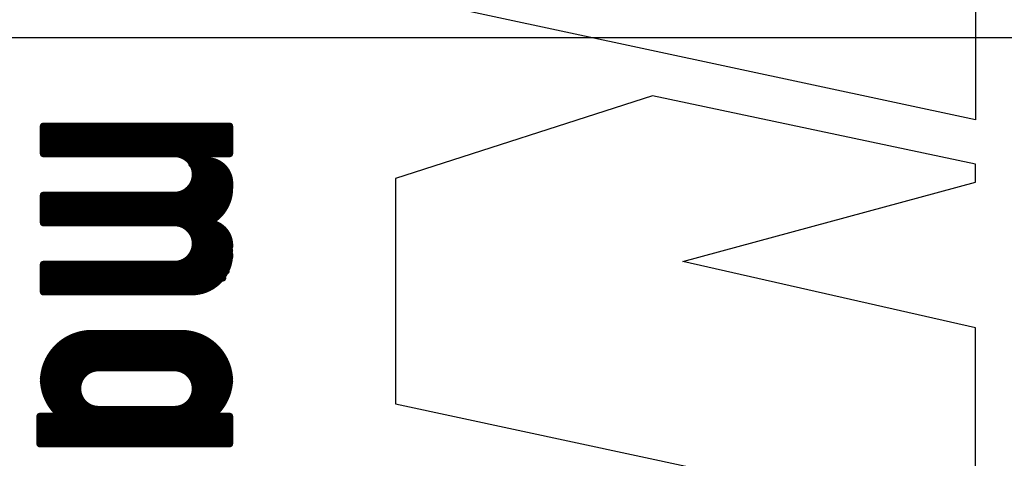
# Model space of a CAD drawing. Header units: millimetres. Extents: x 1.4 to 10.4, y 0 to 10.9.
# Tile 76 of 177: x 4.3356 to 4.4782, y 5.0349 to 5.0984. Entities that reach past the tile are written whole.
import ezdxf

# ---------------------------------------------------------------- set-up
doc = ezdxf.new("R2010")
doc.units = ezdxf.units.MM
doc.header["$MEASUREMENT"] = 0
doc.layers.add('TopLayer', color=1, linetype='Continuous')
doc.layers.add('TopOverlay', color=2, linetype='Continuous')

msp = doc.modelspace()

# ---------------------------------------------------------------- linework, layer by layer
at = {"layer": 'TopLayer'}
msp.add_line((4.16524, 5.09581), (5.52084, 5.09581), dxfattribs=at)
at = {"layer": 'TopOverlay'}
for p, q in [((4.474, 5.1114), (4.474, 5.0839)), ((4.474, 5.0839), (4.39, 5.1019)), ((4.4272, 5.0874), (4.39, 5.0754)), ((4.474, 5.0775), (4.4272, 5.0874)), ((4.474, 5.0749), (4.474, 5.0775)), ((4.39, 5.0754), (4.39, 5.0428)), ((4.4316, 5.0634), (4.474, 5.0749)), ((4.474, 5.0538), (4.4316, 5.0634)), ((4.474, 5.0248), (4.474, 5.0538)), ((4.39, 5.0428), (4.474, 5.0248))]:
    msp.add_line(p, q, dxfattribs=at)
at = {"layer": 'TopOverlay', "const_width": 0.001}
for points in [[(4.339, 5.083), (4.366, 5.083)], [(4.339, 5.083), (4.366, 5.083)], [(4.339, 5.079), (4.339, 5.083)], [(4.339, 5.0825), (4.366, 5.0825)], [(4.366, 5.079), (4.366, 5.083)], [(4.339, 5.082), (4.366, 5.082)], [(4.339, 5.0815), (4.366, 5.0815)], [(4.339, 5.081), (4.366, 5.081)], [(4.339, 5.0805), (4.366, 5.0805)], [(4.339, 5.08), (4.366, 5.08)], [(4.339, 5.0795), (4.366, 5.0795)], [(4.339, 5.079), (4.358, 5.079)], [(4.36, 5.079), (4.3625, 5.079)], [(4.36, 5.0785), (4.3625, 5.0785)], [(4.3625, 5.078), (4.3625, 5.079)], [(4.3625, 5.079), (4.366, 5.079)], [(4.3605, 5.0775), (4.364, 5.0775)], [(4.361, 5.078), (4.3625, 5.078)], [(4.361, 5.077), (4.365, 5.077)], [(4.361, 5.076), (4.3655, 5.076)], [(4.3615, 5.0765), (4.3655, 5.0765)], [(4.3615, 5.0755), (4.3655, 5.0755)], [(4.3605, 5.074), (4.366, 5.074)], [(4.361, 5.075), (4.366, 5.075)], [(4.361, 5.0745), (4.366, 5.0745)], [(4.366, 5.074), (4.366, 5.0745)], [(4.339, 5.069), (4.339, 5.073)], [(4.339, 5.073), (4.358, 5.073)], [(4.339, 5.0725), (4.3655, 5.0725)], [(4.358, 5.073), (4.3655, 5.073)], [(4.36, 5.0735), (4.3655, 5.0735)], [(4.339, 5.072), (4.3655, 5.072)], [(4.339, 5.0715), (4.365, 5.0715)], [(4.339, 5.071), (4.365, 5.071)], [(4.339, 5.0705), (4.364, 5.0705)], [(4.339, 5.07), (4.3635, 5.07)], [(4.339, 5.069), (4.358, 5.069)], [(4.3575, 5.0695), (4.3635, 5.0695)], [(4.3595, 5.069), (4.3635, 5.069)], [(4.361, 5.069), (4.3625, 5.069)], [(4.3605, 5.068), (4.364, 5.068)], [(4.361, 5.0675), (4.365, 5.0675)], [(4.361, 5.067), (4.365, 5.067)], [(4.361, 5.066), (4.3655, 5.066)], [(4.3615, 5.0665), (4.3655, 5.0665)], [(4.3615, 5.0655), (4.3655, 5.0655)], [(4.3605, 5.064), (4.366, 5.064)], [(4.361, 5.065), (4.366, 5.065)], [(4.361, 5.0645), (4.366, 5.0645)], [(4.366, 5.064), (4.366, 5.0645)], [(4.339, 5.063), (4.358, 5.063)], [(4.339, 5.059), (4.339, 5.063)], [(4.358, 5.063), (4.3655, 5.063)], [(4.36, 5.0635), (4.3655, 5.0635)], [(4.339, 5.0625), (4.3655, 5.0625)], [(4.339, 5.062), (4.3655, 5.062)], [(4.339, 5.0615), (4.365, 5.0615)], [(4.339, 5.061), (4.365, 5.061)], [(4.339, 5.0605), (4.364, 5.0605)], [(4.339, 5.06), (4.3635, 5.06)], [(4.339, 5.0595), (4.3625, 5.0595)], [(4.339, 5.059), (4.3605, 5.059)], [(4.346, 5.053), (4.359, 5.053)], [(4.346, 5.053), (4.359, 5.053)], [(4.342, 5.0515), (4.363, 5.0515)], [(4.343, 5.052), (4.3625, 5.052)], [(4.344, 5.0525), (4.361, 5.0525)], [(4.3405, 5.05), (4.3645, 5.05)], [(4.341, 5.0505), (4.364, 5.0505)], [(4.3415, 5.051), (4.3635, 5.051)], [(4.3395, 5.0485), (4.3655, 5.0485)], [(4.34, 5.0495), (4.365, 5.0495)], [(4.34, 5.049), (4.365, 5.049)], [(4.3395, 5.048), (4.345, 5.048)], [(4.3395, 5.0475), (4.345, 5.0475)], [(4.3395, 5.047), (4.3445, 5.047)], [(4.347, 5.048), (4.358, 5.048)], [(4.347, 5.048), (4.358, 5.048)], [(4.36, 5.048), (4.365, 5.048)], [(4.36, 5.0475), (4.3655, 5.0475)], [(4.3605, 5.047), (4.3655, 5.047)], [(4.3395, 5.0465), (4.344, 5.0465)], [(4.3395, 5.046), (4.344, 5.046)], [(4.3395, 5.0455), (4.344, 5.0455)], [(4.361, 5.0465), (4.3655, 5.0465)], [(4.361, 5.046), (4.3655, 5.046)], [(4.3615, 5.0455), (4.3655, 5.0455)], [(4.3395, 5.045), (4.3435, 5.045)], [(4.3395, 5.0445), (4.344, 5.0445)], [(4.3395, 5.044), (4.344, 5.044)], [(4.361, 5.045), (4.3655, 5.045)], [(4.361, 5.0445), (4.365, 5.0445)], [(4.361, 5.044), (4.365, 5.044)], [(4.34, 5.0435), (4.344, 5.0435)], [(4.3405, 5.043), (4.3445, 5.043)], [(4.3605, 5.043), (4.3645, 5.043)], [(4.361, 5.0435), (4.365, 5.0435)], [(4.3405, 5.0425), (4.345, 5.0425)], [(4.341, 5.042), (4.3475, 5.0415)], [(4.347, 5.042), (4.358, 5.042)], [(4.357, 5.042), (4.364, 5.042)], [(4.36, 5.0425), (4.364, 5.0425)], [(4.3385, 5.037), (4.3385, 5.041)], [(4.3385, 5.041), (4.341, 5.041)], [(4.3385, 5.041), (4.366, 5.041)], [(4.3385, 5.0405), (4.366, 5.0405)], [(4.3385, 5.04), (4.366, 5.04)], [(4.364, 5.041), (4.366, 5.041)], [(4.366, 5.037), (4.366, 5.041)], [(4.3385, 5.0395), (4.366, 5.0395)], [(4.3385, 5.039), (4.366, 5.039)], [(4.3385, 5.0385), (4.366, 5.0385)], [(4.3385, 5.038), (4.366, 5.038)], [(4.3385, 5.0375), (4.366, 5.0375)], [(4.3385, 5.037), (4.366, 5.037)]]:
    msp.add_lwpolyline(points, dxfattribs=at)
at = {"layer": 'TopOverlay', "const_width": 0.0005}
for points in [[(4.33875, 5.083, 1), (4.33925, 5.083, 1)], [(4.33875, 5.083, 1), (4.33925, 5.083, 1)], [(4.33875, 5.083, 1), (4.33925, 5.083, 1)], [(4.33875, 5.0825, 1), (4.33925, 5.0825, 1)], [(4.36575, 5.083, 1), (4.36625, 5.083, 1)], [(4.36575, 5.083, 1), (4.36625, 5.083, 1)], [(4.36575, 5.083, 1), (4.36625, 5.083, 1)], [(4.36575, 5.0825, 1), (4.36625, 5.0825, 1)], [(4.33875, 5.082, 1), (4.33925, 5.082, 1)], [(4.33875, 5.0815, 1), (4.33925, 5.0815, 1)], [(4.36575, 5.082, 1), (4.36625, 5.082, 1)], [(4.36575, 5.0815, 1), (4.36625, 5.0815, 1)], [(4.33875, 5.081, 1), (4.33925, 5.081, 1)], [(4.33875, 5.0805, 1), (4.33925, 5.0805, 1)], [(4.33875, 5.08, 1), (4.33925, 5.08, 1)], [(4.36575, 5.081, 1), (4.36625, 5.081, 1)], [(4.36575, 5.0805, 1), (4.36625, 5.0805, 1)], [(4.36575, 5.08, 1), (4.36625, 5.08, 1)], [(4.33875, 5.0795, 1), (4.33925, 5.0795, 1)], [(4.33875, 5.079, 1), (4.33925, 5.079, 1)], [(4.33875, 5.079, 1), (4.33925, 5.079, 1)], [(4.35775, 5.079, 1), (4.35825, 5.079, 1)], [(4.35775, 5.079, 1), (4.35825, 5.079, 1)], [(4.35975, 5.079, 1), (4.36025, 5.079, 1)], [(4.35975, 5.0785, 1), (4.36025, 5.0785, 1)], [(4.36225, 5.079, 1), (4.36275, 5.079, 1)], [(4.36225, 5.079, 1), (4.36275, 5.079, 1)], [(4.36225, 5.079, 1), (4.36275, 5.079, 1)], [(4.36225, 5.0785, 1), (4.36275, 5.0785, 1)], [(4.36575, 5.0795, 1), (4.36625, 5.0795, 1)], [(4.36575, 5.079, 1), (4.36625, 5.079, 1)], [(4.36575, 5.079, 1), (4.36625, 5.079, 1)], [(4.36025, 5.0775, 1), (4.36075, 5.0775, 1)], [(4.36075, 5.078, 1), (4.36125, 5.078, 1)], [(4.36075, 5.077, 1), (4.36125, 5.077, 1)], [(4.36225, 5.078, 1), (4.36275, 5.078, 1)], [(4.36225, 5.078, 1), (4.36275, 5.078, 1)], [(4.36225, 5.078, 1), (4.36275, 5.078, 1)], [(4.36375, 5.0775, 1), (4.36425, 5.0775, 1)], [(4.36475, 5.077, 1), (4.36525, 5.077, 1)], [(4.36075, 5.076, 1), (4.36125, 5.076, 1)], [(4.36125, 5.0765, 1), (4.36175, 5.0765, 1)], [(4.36125, 5.0755, 1), (4.36175, 5.0755, 1)], [(4.36525, 5.0765, 1), (4.36575, 5.0765, 1)], [(4.36525, 5.076, 1), (4.36575, 5.076, 1)], [(4.36525, 5.0755, 1), (4.36575, 5.0755, 1)], [(4.36025, 5.074, 1), (4.36075, 5.074, 1)], [(4.36075, 5.075, 1), (4.36125, 5.075, 1)], [(4.36075, 5.0745, 1), (4.36125, 5.0745, 1)], [(4.36575, 5.075, 1), (4.36625, 5.075, 1)], [(4.36575, 5.0745, 1), (4.36625, 5.0745, 1)], [(4.36575, 5.0745, 1), (4.36625, 5.0745, 1)], [(4.36575, 5.0745, 1), (4.36625, 5.0745, 1)], [(4.36575, 5.074, 1), (4.36625, 5.074, 1)], [(4.36575, 5.074, 1), (4.36625, 5.074, 1)], [(4.36575, 5.074, 1), (4.36625, 5.074, 1)], [(4.33875, 5.073, 1), (4.33925, 5.073, 1)], [(4.33875, 5.073, 1), (4.33925, 5.073, 1)], [(4.33875, 5.0725, 1), (4.33925, 5.0725, 1)], [(4.35775, 5.073, 1), (4.35825, 5.073, 1)], [(4.35775, 5.073, 1), (4.35825, 5.073, 1)], [(4.35775, 5.073, 1), (4.35825, 5.073, 1)], [(4.35975, 5.0735, 1), (4.36025, 5.0735, 1)], [(4.36525, 5.0735, 1), (4.36575, 5.0735, 1)], [(4.36525, 5.073, 1), (4.36575, 5.073, 1)], [(4.36525, 5.0725, 1), (4.36575, 5.0725, 1)], [(4.33875, 5.072, 1), (4.33925, 5.072, 1)], [(4.33875, 5.0715, 1), (4.33925, 5.0715, 1)], [(4.36475, 5.0715, 1), (4.36525, 5.0715, 1)], [(4.36525, 5.072, 1), (4.36575, 5.072, 1)], [(4.33875, 5.071, 1), (4.33925, 5.071, 1)], [(4.33875, 5.0705, 1), (4.33925, 5.0705, 1)], [(4.33875, 5.07, 1), (4.33925, 5.07, 1)], [(4.36325, 5.07, 1), (4.36375, 5.07, 1)], [(4.36375, 5.0705, 1), (4.36425, 5.0705, 1)], [(4.36475, 5.071, 1), (4.36525, 5.071, 1)], [(4.33875, 5.069, 1), (4.33925, 5.069, 1)], [(4.33875, 5.069, 1), (4.33925, 5.069, 1)], [(4.35725, 5.0695, 1), (4.35775, 5.0695, 1)], [(4.35775, 5.069, 1), (4.35825, 5.069, 1)], [(4.35775, 5.069, 1), (4.35825, 5.069, 1)], [(4.35925, 5.069, 1), (4.35975, 5.069, 1)], [(4.36025, 5.0685, 1), (4.36075, 5.0685, 1)], [(4.36075, 5.069, 1), (4.36125, 5.069, 1)], [(4.36225, 5.069, 1), (4.36275, 5.069, 1)], [(4.36225, 5.069, 1), (4.36275, 5.069, 1)], [(4.36325, 5.0695, 1), (4.36375, 5.0695, 1)], [(4.36325, 5.069, 1), (4.36375, 5.069, 1)], [(4.36025, 5.068, 1), (4.36075, 5.068, 1)], [(4.36075, 5.0675, 1), (4.36125, 5.0675, 1)], [(4.36075, 5.067, 1), (4.36125, 5.067, 1)], [(4.36375, 5.068, 1), (4.36425, 5.068, 1)], [(4.36475, 5.0675, 1), (4.36525, 5.0675, 1)], [(4.36475, 5.067, 1), (4.36525, 5.067, 1)], [(4.36075, 5.066, 1), (4.36125, 5.066, 1)], [(4.36125, 5.0665, 1), (4.36175, 5.0665, 1)], [(4.36125, 5.0655, 1), (4.36175, 5.0655, 1)], [(4.36525, 5.0665, 1), (4.36575, 5.0665, 1)], [(4.36525, 5.066, 1), (4.36575, 5.066, 1)], [(4.36525, 5.0655, 1), (4.36575, 5.0655, 1)], [(4.36575, 5.0655, 1), (4.36625, 5.0655, 1)], [(4.36025, 5.064, 1), (4.36075, 5.064, 1)], [(4.36075, 5.065, 1), (4.36125, 5.065, 1)], [(4.36075, 5.0645, 1), (4.36125, 5.0645, 1)], [(4.36575, 5.065, 1), (4.36625, 5.065, 1)], [(4.36575, 5.0645, 1), (4.36625, 5.0645, 1)], [(4.36575, 5.0645, 1), (4.36625, 5.0645, 1)], [(4.36575, 5.0645, 1), (4.36625, 5.0645, 1)], [(4.36575, 5.064, 1), (4.36625, 5.064, 1)], [(4.36575, 5.064, 1), (4.36625, 5.064, 1)], [(4.33875, 5.063, 1), (4.33925, 5.063, 1)], [(4.33875, 5.063, 1), (4.33925, 5.063, 1)], [(4.35775, 5.063, 1), (4.35825, 5.063, 1)], [(4.35775, 5.063, 1), (4.35825, 5.063, 1)], [(4.35775, 5.063, 1), (4.35825, 5.063, 1)], [(4.35975, 5.0635, 1), (4.36025, 5.0635, 1)], [(4.36525, 5.0635, 1), (4.36575, 5.0635, 1)], [(4.36525, 5.063, 1), (4.36575, 5.063, 1)], [(4.33875, 5.0625, 1), (4.33925, 5.0625, 1)], [(4.33875, 5.062, 1), (4.33925, 5.062, 1)], [(4.33875, 5.0615, 1), (4.33925, 5.0615, 1)], [(4.36475, 5.0615, 1), (4.36525, 5.0615, 1)], [(4.36525, 5.0625, 1), (4.36575, 5.0625, 1)], [(4.36525, 5.062, 1), (4.36575, 5.062, 1)], [(4.33875, 5.061, 1), (4.33925, 5.061, 1)], [(4.33875, 5.0605, 1), (4.33925, 5.0605, 1)], [(4.33875, 5.06, 1), (4.33925, 5.06, 1)], [(4.36325, 5.06, 1), (4.36375, 5.06, 1)], [(4.36375, 5.0605, 1), (4.36425, 5.0605, 1)], [(4.36475, 5.061, 1), (4.36525, 5.061, 1)], [(4.33875, 5.0595, 1), (4.33925, 5.0595, 1)], [(4.33875, 5.059, 1), (4.33925, 5.059, 1)], [(4.33875, 5.059, 1), (4.33925, 5.059, 1)], [(4.36025, 5.059, 1), (4.36075, 5.059, 1)], [(4.36025, 5.059, 1), (4.36075, 5.059, 1)], [(4.36225, 5.0595, 1), (4.36275, 5.0595, 1)], [(4.34575, 5.053, 1), (4.34625, 5.053, 1)], [(4.34575, 5.053, 1), (4.34625, 5.053, 1)], [(4.34575, 5.053, 1), (4.34625, 5.053, 1)], [(4.34575, 5.053, 1), (4.34625, 5.053, 1)], [(4.35875, 5.053, 1), (4.35925, 5.053, 1)], [(4.35875, 5.053, 1), (4.35925, 5.053, 1)], [(4.35875, 5.053, 1), (4.35925, 5.053, 1)], [(4.35875, 5.053, 1), (4.35925, 5.053, 1)], [(4.34175, 5.0515, 1), (4.34225, 5.0515, 1)], [(4.34275, 5.052, 1), (4.34325, 5.052, 1)], [(4.34375, 5.0525, 1), (4.34425, 5.0525, 1)], [(4.36075, 5.0525, 1), (4.36125, 5.0525, 1)], [(4.36225, 5.052, 1), (4.36275, 5.052, 1)], [(4.36275, 5.0515, 1), (4.36325, 5.0515, 1)], [(4.34025, 5.05, 1), (4.34075, 5.05, 1)], [(4.34075, 5.0505, 1), (4.34125, 5.0505, 1)], [(4.34125, 5.051, 1), (4.34175, 5.051, 1)], [(4.36325, 5.051, 1), (4.36375, 5.051, 1)], [(4.36375, 5.0505, 1), (4.36425, 5.0505, 1)], [(4.36425, 5.05, 1), (4.36475, 5.05, 1)], [(4.33925, 5.0485, 1), (4.33975, 5.0485, 1)], [(4.33975, 5.0495, 1), (4.34025, 5.0495, 1)], [(4.33975, 5.049, 1), (4.34025, 5.049, 1)], [(4.36475, 5.0495, 1), (4.36525, 5.0495, 1)], [(4.36475, 5.049, 1), (4.36525, 5.049, 1)], [(4.36525, 5.0485, 1), (4.36575, 5.0485, 1)], [(4.33925, 5.048, 1), (4.33975, 5.048, 1)], [(4.33925, 5.0475, 1), (4.33975, 5.0475, 1)], [(4.33925, 5.047, 1), (4.33975, 5.047, 1)], [(4.34425, 5.047, 1), (4.34475, 5.047, 1)], [(4.34475, 5.048, 1), (4.34525, 5.048, 1)], [(4.34475, 5.0475, 1), (4.34525, 5.0475, 1)], [(4.34675, 5.048, 1), (4.34725, 5.048, 1)], [(4.34675, 5.048, 1), (4.34725, 5.048, 1)], [(4.34675, 5.048, 1), (4.34725, 5.048, 1)], [(4.35775, 5.048, 1), (4.35825, 5.048, 1)], [(4.35775, 5.048, 1), (4.35825, 5.048, 1)], [(4.35775, 5.048, 1), (4.35825, 5.048, 1)], [(4.35975, 5.048, 1), (4.36025, 5.048, 1)], [(4.35975, 5.0475, 1), (4.36025, 5.0475, 1)], [(4.36025, 5.047, 1), (4.36075, 5.047, 1)], [(4.36475, 5.048, 1), (4.36525, 5.048, 1)], [(4.36525, 5.0475, 1), (4.36575, 5.0475, 1)], [(4.36525, 5.047, 1), (4.36575, 5.047, 1)], [(4.33875, 5.0465, 1), (4.33925, 5.0465, 1)], [(4.33875, 5.046, 1), (4.33925, 5.046, 1)], [(4.33875, 5.046, 1), (4.33925, 5.046, 1)], [(4.33925, 5.0465, 1), (4.33975, 5.0465, 1)], [(4.33925, 5.046, 1), (4.33975, 5.046, 1)], [(4.33925, 5.0455, 1), (4.33975, 5.0455, 1)], [(4.34375, 5.0465, 1), (4.34425, 5.0465, 1)], [(4.34375, 5.046, 1), (4.34425, 5.046, 1)], [(4.34375, 5.0455, 1), (4.34425, 5.0455, 1)], [(4.36075, 5.0465, 1), (4.36125, 5.0465, 1)], [(4.36075, 5.046, 1), (4.36125, 5.046, 1)], [(4.36125, 5.0455, 1), (4.36175, 5.0455, 1)], [(4.36525, 5.0465, 1), (4.36575, 5.0465, 1)], [(4.36525, 5.046, 1), (4.36575, 5.046, 1)], [(4.36525, 5.0455, 1), (4.36575, 5.0455, 1)], [(4.36575, 5.0465, 1), (4.36625, 5.0465, 1)], [(4.36575, 5.046, 1), (4.36625, 5.046, 1)], [(4.36575, 5.046, 1), (4.36625, 5.046, 1)], [(4.33925, 5.045, 1), (4.33975, 5.045, 1)], [(4.33925, 5.0445, 1), (4.33975, 5.0445, 1)], [(4.33925, 5.044, 1), (4.33975, 5.044, 1)], [(4.34325, 5.045, 1), (4.34375, 5.045, 1)], [(4.34375, 5.0445, 1), (4.34425, 5.0445, 1)], [(4.34375, 5.044, 1), (4.34425, 5.044, 1)], [(4.36075, 5.045, 1), (4.36125, 5.045, 1)], [(4.36075, 5.0445, 1), (4.36125, 5.0445, 1)], [(4.36075, 5.044, 1), (4.36125, 5.044, 1)], [(4.36475, 5.0445, 1), (4.36525, 5.0445, 1)], [(4.36475, 5.044, 1), (4.36525, 5.044, 1)], [(4.36525, 5.045, 1), (4.36575, 5.045, 1)], [(4.33975, 5.0435, 1), (4.34025, 5.0435, 1)], [(4.34025, 5.043, 1), (4.34075, 5.043, 1)], [(4.34375, 5.0435, 1), (4.34425, 5.0435, 1)], [(4.34425, 5.043, 1), (4.34475, 5.043, 1)], [(4.36025, 5.043, 1), (4.36075, 5.043, 1)], [(4.36075, 5.0435, 1), (4.36125, 5.0435, 1)], [(4.36425, 5.043, 1), (4.36475, 5.043, 1)], [(4.36475, 5.0435, 1), (4.36525, 5.0435, 1)], [(4.34025, 5.0425, 1), (4.34075, 5.0425, 1)], [(4.34075, 5.042, 1), (4.34125, 5.042, 1)], [(4.34475, 5.0425, 1), (4.34525, 5.0425, 1)], [(4.34675, 5.042, 1), (4.34725, 5.042, 1)], [(4.34675, 5.042, 1), (4.34725, 5.042, 1)], [(4.34725, 5.0415, 1), (4.34775, 5.0415, 1)], [(4.35675, 5.042, 1), (4.35725, 5.042, 1)], [(4.35775, 5.042, 1), (4.35825, 5.042, 1)], [(4.35775, 5.042, 1), (4.35825, 5.042, 1)], [(4.35975, 5.0425, 1), (4.36025, 5.0425, 1)], [(4.36375, 5.0425, 1), (4.36425, 5.0425, 1)], [(4.36375, 5.042, 1), (4.36425, 5.042, 1)], [(4.33825, 5.041, 1), (4.33875, 5.041, 1)], [(4.33825, 5.041, 1), (4.33875, 5.041, 1)], [(4.33825, 5.041, 1), (4.33875, 5.041, 1)], [(4.33825, 5.0405, 1), (4.33875, 5.0405, 1)], [(4.33825, 5.04, 1), (4.33875, 5.04, 1)], [(4.34075, 5.041, 1), (4.34125, 5.041, 1)], [(4.36375, 5.041, 1), (4.36425, 5.041, 1)], [(4.36575, 5.041, 1), (4.36625, 5.041, 1)], [(4.36575, 5.041, 1), (4.36625, 5.041, 1)], [(4.36575, 5.041, 1), (4.36625, 5.041, 1)], [(4.36575, 5.0405, 1), (4.36625, 5.0405, 1)], [(4.36575, 5.04, 1), (4.36625, 5.04, 1)], [(4.33825, 5.0395, 1), (4.33875, 5.0395, 1)], [(4.33825, 5.039, 1), (4.33875, 5.039, 1)], [(4.33825, 5.0385, 1), (4.33875, 5.0385, 1)], [(4.34575, 5.0395, 1), (4.34625, 5.0395, 1)], [(4.35875, 5.0395, 1), (4.35925, 5.0395, 1)], [(4.36575, 5.0395, 1), (4.36625, 5.0395, 1)], [(4.36575, 5.039, 1), (4.36625, 5.039, 1)], [(4.36575, 5.0385, 1), (4.36625, 5.0385, 1)], [(4.33825, 5.038, 1), (4.33875, 5.038, 1)], [(4.33825, 5.0375, 1), (4.33875, 5.0375, 1)], [(4.33825, 5.037, 1), (4.33875, 5.037, 1)], [(4.33825, 5.037, 1), (4.33875, 5.037, 1)], [(4.36575, 5.038, 1), (4.36625, 5.038, 1)], [(4.36575, 5.0375, 1), (4.36625, 5.0375, 1)], [(4.36575, 5.037, 1), (4.36625, 5.037, 1)], [(4.36575, 5.037, 1), (4.36625, 5.037, 1)]]:
    msp.add_lwpolyline(points, format="xyb", close=True, dxfattribs=at)
at = {"layer": 'TopOverlay', "const_width": 0.001}
for points in [[(4.358, 5.079, -1), (4.358, 5.073)], [(4.3625, 5.078, -0.459935), (4.366, 5.0745)], [(4.366, 5.074, -0.414214), (4.3605, 5.0685)], [(4.358, 5.069, -1), (4.358, 5.063)], [(4.3625, 5.069, -0.459935), (4.366, 5.0655)], [(4.366, 5.0645, -0.414214), (4.3605, 5.059)], [(4.339, 5.046, -0.414214), (4.346, 5.053)], [(4.339, 5.046, -0.414214), (4.346, 5.053)], [(4.359, 5.053, -0.414214), (4.366, 5.046)], [(4.359, 5.053, -0.414214), (4.366, 5.046)], [(4.347, 5.042, -1), (4.347, 5.048)], [(4.358, 5.048, -1), (4.358, 5.042)], [(4.346, 5.0395, -0.414214), (4.339, 5.0465)], [(4.366, 5.0465, -0.414214), (4.359, 5.0395)]]:
    msp.add_lwpolyline(points, format="xyb", dxfattribs=at)

doc.saveas('drawing.dxf')
